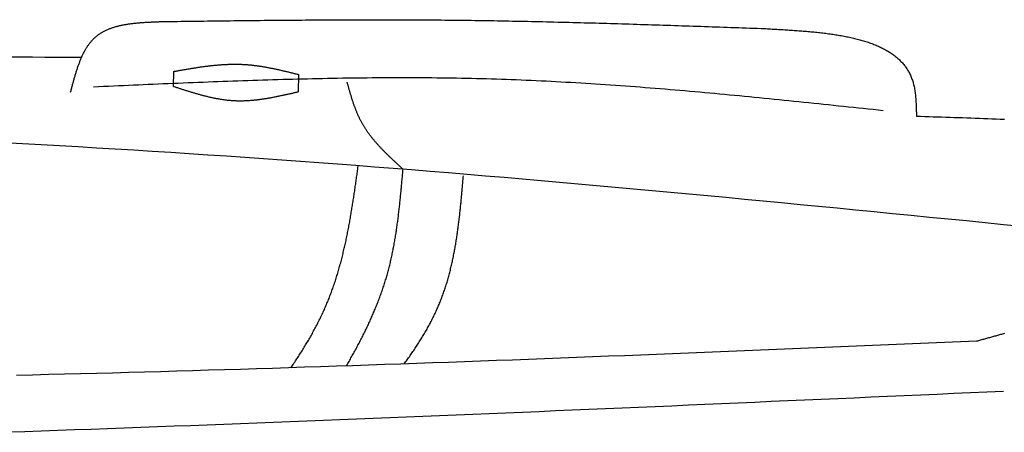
# Model space of a CAD drawing. Extents: x 715 to 7297, y 267 to 3409.
# Tile 52 of 67: x 4372 to 5228, y 2376 to 2734. Entities that reach past the tile are written whole.
import ezdxf

# ---------------------------------------------------------------- set-up
doc = ezdxf.new("R2010")
doc.units = 0
doc.layers.add('CAR', color=10, linetype='CONTINUOUS')

msp = doc.modelspace()

# ---------------------------------------------------------------- linework, layer by layer
at = {"layer": 'CAR'}
for points in [[(4505.331, 2676.36), (4505.575, 2689.294)], [(4614.104, 2686.661), (4613.821, 2671.684)]]:
    msp.add_lwpolyline(points, dxfattribs=at)
for points in [[(4415.89, 2671.17, 0), (4416.08, 2671.93, 0), (4416.28, 2672.69, 0), (4416.48, 2673.45, 0), (4416.68, 2674.2, 0), (4416.88, 2674.96, 0), (4417.08, 2675.72, 0), (4417.28, 2676.47, 0), (4417.48, 2677.23, 0), (4417.69, 2677.98, 0), (4417.89, 2678.73, 0), (4418.09, 2679.48, 0), (4418.3, 2680.23, 0), (4418.51, 2680.98, 0), (4418.71, 2681.73, 0), (4418.92, 2682.47, 0), (4419.13, 2683.21, 0), (4419.35, 2683.95, 0), (4419.56, 2684.69, 0), (4419.78, 2685.43, 0), (4419.99, 2686.16, 0), (4420.21, 2686.9, 0), (4420.43, 2687.63, 0), (4420.66, 2688.35, 0), (4420.88, 2689.08, 0), (4421.11, 2689.8, 0), (4421.34, 2690.52, 0), (4421.58, 2691.23, 0), (4421.81, 2691.94, 0), (4422.05, 2692.65, 0), (4422.3, 2693.35, 0), (4422.54, 2694.05, 0), (4422.79, 2694.75, 0), (4423.04, 2695.44, 0), (4423.3, 2696.13, 0), (4423.55, 2696.82, 0), (4423.82, 2697.5, 0), (4424.08, 2698.18, 0), (4424.35, 2698.85, 0), (4424.62, 2699.51, 0), (4424.9, 2700.18, 0), (4425.18, 2700.83, 0), (4425.46, 2701.49, 0), (4425.75, 2702.13, 0), (4426.05, 2702.78, 0), (4426.34, 2703.41, 0), (4426.65, 2704.04, 0), (4426.95, 2704.67, 0), (4427.26, 2705.29, 0), (4427.58, 2705.9, 0), (4427.9, 2706.51, 0), (4428.23, 2707.11, 0), (4428.56, 2707.71, 0), (4428.89, 2708.3, 0), (4429.23, 2708.88, 0), (4429.58, 2709.46, 0), (4429.93, 2710.03, 0), (4430.29, 2710.59, 0), (4430.66, 2711.14, 0), (4431.02, 2711.69, 0), (4431.4, 2712.23, 0), (4431.78, 2712.77, 0), (4432.17, 2713.3, 0), (4432.56, 2713.81, 0), (4432.96, 2714.33, 0), (4433.37, 2714.83, 0), (4433.78, 2715.32, 0), (4434.2, 2715.81, 0), (4434.63, 2716.29, 0), (4435.06, 2716.76, 0), (4435.5, 2717.22, 0), (4435.94, 2717.68, 0), (4436.4, 2718.12, 0), (4436.86, 2718.56, 0), (4437.33, 2718.99, 0), (4437.8, 2719.41, 0), (4438.29, 2719.82, 0), (4438.78, 2720.22, 0), (4439.27, 2720.61, 0), (4439.78, 2720.99, 0), (4440.29, 2721.36, 0), (4440.81, 2721.73, 0), (4441.34, 2722.09, 0), (4441.87, 2722.44, 0), (4442.41, 2722.78, 0), (4442.95, 2723.11, 0), (4443.51, 2723.43, 0), (4444.07, 2723.75, 0), (4444.63, 2724.06, 0), (4445.2, 2724.36, 0), (4445.78, 2724.65, 0), (4446.37, 2724.93, 0), (4446.96, 2725.21, 0), (4447.55, 2725.48, 0), (4448.16, 2725.74, 0), (4448.76, 2726, 0), (4449.38, 2726.25, 0), (4450, 2726.49, 0), (4450.62, 2726.73, 0), (4451.25, 2726.96, 0), (4451.89, 2727.18, 0), (4452.53, 2727.39, 0), (4453.17, 2727.6, 0), (4453.83, 2727.81, 0), (4454.48, 2728, 0), (4455.14, 2728.2, 0), (4455.81, 2728.38, 0), (4456.48, 2728.56, 0), (4457.16, 2728.73, 0), (4457.83, 2728.9, 0), (4458.52, 2729.07, 0), (4459.21, 2729.22, 0), (4459.9, 2729.38, 0), (4460.6, 2729.52, 0), (4461.3, 2729.67, 0), (4462, 2729.8, 0), (4462.71, 2729.93, 0), (4463.43, 2730.06, 0), (4464.14, 2730.19, 0), (4464.86, 2730.3, 0), (4465.59, 2730.42, 0), (4466.31, 2730.53, 0), (4467.04, 2730.63, 0), (4467.78, 2730.74, 0), (4468.52, 2730.83, 0), (4469.26, 2730.93, 0), (4470, 2731.02, 0), (4470.75, 2731.11, 0), (4471.49, 2731.19, 0), (4472.25, 2731.27, 0), (4473, 2731.35, 0), (4473.76, 2731.42, 0), (4474.52, 2731.49, 0), (4475.28, 2731.56, 0), (4476.04, 2731.62, 0), (4476.81, 2731.68, 0), (4477.58, 2731.74, 0), (4478.35, 2731.8, 0), (4479.12, 2731.85, 0), (4479.9, 2731.91, 0), (4480.67, 2731.96, 0), (4481.45, 2732, 0), (4482.23, 2732.05, 0), (4483.01, 2732.09, 0), (4483.8, 2732.14, 0), (4484.58, 2732.18, 0), (4485.37, 2732.22, 0), (4486.15, 2732.25, 0), (4486.94, 2732.29, 0), (4487.73, 2732.33, 0), (4488.52, 2732.36, 0), (4489.31, 2732.39, 0), (4490.1, 2732.43, 0), (4490.89, 2732.46, 0), (4491.68, 2732.49, 0), (4492.47, 2732.52, 0), (4493.27, 2732.55, 0), (4494.06, 2732.58, 0), (4494.85, 2732.61, 0), (4495.65, 2732.64, 0)], [(4495.65, 2732.64, 0), (4498.92, 2732.68, 0), (4502.19, 2732.72, 0), (4505.47, 2732.76, 0), (4508.74, 2732.8, 0), (4512.02, 2732.85, 0), (4515.29, 2732.89, 0), (4518.56, 2732.93, 0), (4521.84, 2732.97, 0), (4525.11, 2733.01, 0), (4528.39, 2733.05, 0), (4531.66, 2733.09, 0), (4534.94, 2733.13, 0), (4538.21, 2733.17, 0), (4541.48, 2733.21, 0), (4544.76, 2733.25, 0), (4548.03, 2733.29, 0), (4551.31, 2733.33, 0), (4554.58, 2733.37, 0), (4557.85, 2733.41, 0), (4561.13, 2733.44, 0), (4564.4, 2733.48, 0), (4567.68, 2733.52, 0), (4570.95, 2733.55, 0), (4574.23, 2733.59, 0), (4577.5, 2733.62, 0), (4580.77, 2733.65, 0), (4584.05, 2733.69, 0), (4587.32, 2733.72, 0), (4590.6, 2733.75, 0), (4593.87, 2733.78, 0), (4597.14, 2733.81, 0), (4600.42, 2733.84, 0), (4603.69, 2733.87, 0), (4606.97, 2733.9, 0), (4610.24, 2733.92, 0), (4613.51, 2733.95, 0), (4616.79, 2733.97, 0), (4620.06, 2734, 0), (4623.34, 2734.02, 0), (4626.61, 2734.04, 0), (4629.88, 2734.06, 0), (4633.16, 2734.08, 0), (4636.43, 2734.1, 0), (4639.71, 2734.12, 0), (4642.98, 2734.13, 0), (4646.25, 2734.15, 0), (4649.53, 2734.16, 0), (4652.8, 2734.18, 0), (4656.08, 2734.19, 0), (4659.35, 2734.2, 0), (4662.62, 2734.21, 0), (4665.9, 2734.21, 0), (4669.17, 2734.22, 0), (4672.45, 2734.22, 0), (4675.72, 2734.23, 0), (4678.99, 2734.23, 0), (4682.27, 2734.23, 0), (4685.54, 2734.23, 0), (4688.81, 2734.23, 0), (4692.09, 2734.22, 0), (4695.36, 2734.22, 0), (4698.63, 2734.21, 0), (4701.91, 2734.2, 0), (4705.18, 2734.19, 0), (4708.46, 2734.18, 0), (4711.73, 2734.17, 0), (4715, 2734.15, 0), (4718.28, 2734.13, 0), (4721.55, 2734.11, 0), (4724.82, 2734.09, 0), (4728.1, 2734.07, 0), (4731.37, 2734.05, 0), (4734.64, 2734.02, 0), (4737.92, 2733.99, 0), (4741.19, 2733.96, 0), (4744.46, 2733.93, 0), (4747.74, 2733.9, 0), (4751.01, 2733.86, 0), (4754.28, 2733.82, 0), (4757.56, 2733.78, 0), (4760.83, 2733.74, 0), (4764.1, 2733.7, 0), (4767.38, 2733.65, 0), (4770.65, 2733.6, 0), (4773.92, 2733.56, 0), (4777.2, 2733.5, 0), (4780.47, 2733.45, 0), (4783.74, 2733.4, 0), (4787.02, 2733.34, 0), (4790.29, 2733.28, 0), (4793.56, 2733.23, 0), (4796.84, 2733.16, 0), (4800.11, 2733.1, 0), (4803.38, 2733.04, 0), (4806.66, 2732.97, 0), (4809.93, 2732.91, 0), (4813.2, 2732.84, 0), (4816.47, 2732.77, 0), (4819.75, 2732.7, 0), (4823.02, 2732.62, 0), (4826.29, 2732.55, 0), (4829.57, 2732.48, 0), (4832.84, 2732.4, 0), (4836.11, 2732.32, 0), (4839.39, 2732.24, 0), (4842.66, 2732.16, 0), (4845.93, 2732.08, 0), (4849.2, 2731.99, 0), (4852.48, 2731.91, 0), (4855.75, 2731.82, 0), (4859.02, 2731.74, 0), (4862.3, 2731.65, 0), (4865.57, 2731.56, 0), (4868.84, 2731.47, 0), (4872.11, 2731.38, 0), (4875.39, 2731.29, 0), (4878.66, 2731.19, 0), (4881.93, 2731.1, 0), (4885.2, 2731.01, 0), (4888.48, 2730.91, 0), (4891.75, 2730.81, 0), (4895.02, 2730.71, 0), (4898.3, 2730.62, 0), (4901.57, 2730.52, 0), (4904.84, 2730.42, 0), (4908.11, 2730.31, 0), (4911.39, 2730.21, 0), (4914.66, 2730.11, 0), (4917.93, 2730.01, 0), (4921.2, 2729.9, 0), (4924.48, 2729.8, 0), (4927.75, 2729.69, 0), (4931.02, 2729.58, 0), (4934.29, 2729.48, 0), (4937.57, 2729.37, 0), (4940.84, 2729.26, 0), (4944.11, 2729.15, 0), (4947.38, 2729.04, 0), (4950.66, 2728.93, 0), (4953.93, 2728.82, 0), (4957.2, 2728.71, 0), (4960.48, 2728.6, 0), (4963.75, 2728.49, 0), (4967.02, 2728.38, 0), (4970.29, 2728.27, 0), (4973.57, 2728.16, 0), (4976.84, 2728.04, 0), (4980.11, 2727.93, 0), (4983.38, 2727.82, 0), (4986.66, 2727.7, 0), (4989.93, 2727.59, 0), (4993.2, 2727.48, 0), (4996.47, 2727.36, 0), (4999.75, 2727.25, 0), (5003.02, 2727.13, 0), (5006.29, 2727.02, 0), (5009.56, 2726.9, 0), (5012.84, 2726.79, 0), (5016.11, 2726.67, 0)], [(5016.11, 2726.67, 0), (5017.48, 2726.6, 0), (5018.86, 2726.53, 0), (5020.24, 2726.46, 0), (5021.61, 2726.38, 0), (5022.99, 2726.31, 0), (5024.36, 2726.24, 0), (5025.74, 2726.16, 0), (5027.11, 2726.09, 0), (5028.48, 2726.01, 0), (5029.85, 2725.94, 0), (5031.22, 2725.86, 0), (5032.59, 2725.78, 0), (5033.95, 2725.7, 0), (5035.32, 2725.62, 0), (5036.68, 2725.54, 0), (5038.04, 2725.45, 0), (5039.4, 2725.37, 0), (5040.76, 2725.28, 0), (5042.11, 2725.19, 0), (5043.46, 2725.1, 0), (5044.81, 2725, 0), (5046.16, 2724.91, 0), (5047.5, 2724.81, 0), (5048.84, 2724.71, 0), (5050.18, 2724.61, 0), (5051.52, 2724.51, 0), (5052.85, 2724.4, 0), (5054.17, 2724.29, 0), (5055.5, 2724.18, 0), (5056.82, 2724.06, 0), (5058.13, 2723.94, 0), (5059.45, 2723.82, 0), (5060.76, 2723.7, 0), (5062.06, 2723.57, 0), (5063.36, 2723.44, 0), (5064.65, 2723.3, 0), (5065.94, 2723.16, 0), (5067.23, 2723.02, 0), (5068.51, 2722.88, 0), (5069.79, 2722.73, 0), (5071.06, 2722.57, 0), (5072.32, 2722.41, 0), (5073.58, 2722.25, 0), (5074.84, 2722.09, 0), (5076.09, 2721.91, 0), (5077.33, 2721.74, 0), (5078.57, 2721.56, 0), (5079.8, 2721.38, 0), (5081.02, 2721.19, 0), (5082.24, 2720.99, 0), (5083.45, 2720.79, 0), (5084.66, 2720.59, 0), (5085.86, 2720.38, 0), (5087.05, 2720.17, 0), (5088.24, 2719.95, 0), (5089.41, 2719.72, 0), (5090.59, 2719.49, 0), (5091.75, 2719.25, 0), (5092.91, 2719.01, 0), (5094.05, 2718.76, 0), (5095.19, 2718.51, 0), (5096.33, 2718.25, 0), (5097.45, 2717.98, 0), (5098.57, 2717.71, 0), (5099.68, 2717.43, 0), (5100.78, 2717.14, 0), (5101.87, 2716.85, 0), (5102.95, 2716.55, 0), (5104.03, 2716.25, 0), (5105.09, 2715.94, 0), (5106.15, 2715.62, 0), (5107.2, 2715.29, 0), (5108.24, 2714.96, 0), (5109.26, 2714.62, 0), (5110.28, 2714.27, 0), (5111.29, 2713.91, 0), (5112.29, 2713.55, 0), (5113.28, 2713.18, 0), (5114.26, 2712.8, 0), (5115.23, 2712.41, 0), (5116.19, 2712.02, 0), (5117.14, 2711.62, 0), (5118.08, 2711.2, 0), (5119.01, 2710.79, 0), (5119.92, 2710.36, 0), (5120.83, 2709.92, 0), (5121.72, 2709.48, 0), (5122.61, 2709.03, 0), (5123.48, 2708.56, 0), (5124.34, 2708.09, 0), (5125.19, 2707.61, 0), (5126.03, 2707.13, 0), (5126.85, 2706.63, 0), (5127.67, 2706.12, 0), (5128.47, 2705.61, 0), (5129.26, 2705.08, 0), (5130.04, 2704.54, 0), (5130.8, 2704, 0), (5131.55, 2703.45, 0), (5132.29, 2702.88, 0), (5133.02, 2702.31, 0), (5133.73, 2701.72, 0), (5134.43, 2701.13, 0), (5135.12, 2700.52, 0), (5135.79, 2699.91, 0), (5136.45, 2699.28, 0), (5137.1, 2698.65, 0), (5137.73, 2698, 0), (5138.35, 2697.34, 0), (5138.96, 2696.67, 0), (5139.55, 2695.99, 0), (5140.13, 2695.3, 0), (5140.69, 2694.6, 0), (5141.24, 2693.89, 0), (5141.77, 2693.17, 0), (5142.29, 2692.43, 0), (5142.79, 2691.68, 0), (5143.28, 2690.92, 0), (5143.75, 2690.15, 0), (5144.21, 2689.37, 0), (5144.65, 2688.58, 0), (5145.08, 2687.77, 0), (5145.49, 2686.95, 0), (5145.88, 2686.12, 0), (5146.26, 2685.28, 0), (5146.62, 2684.42, 0), (5146.97, 2683.56, 0), (5147.3, 2682.68, 0), (5147.62, 2681.78, 0), (5147.91, 2680.88, 0), (5148.19, 2679.96, 0), (5148.46, 2679.03, 0), (5148.71, 2678.08, 0), (5148.94, 2677.12, 0), (5149.15, 2676.15, 0), (5149.35, 2675.17, 0), (5149.53, 2674.18, 0), (5149.7, 2673.17, 0), (5149.86, 2672.16, 0), (5150, 2671.13, 0), (5150.14, 2670.1, 0), (5150.26, 2669.06, 0), (5150.37, 2668.01, 0), (5150.47, 2666.95, 0), (5150.56, 2665.88, 0), (5150.64, 2664.81, 0), (5150.71, 2663.73, 0), (5150.77, 2662.64, 0), (5150.83, 2661.55, 0), (5150.88, 2660.46, 0), (5150.93, 2659.35, 0), (5150.97, 2658.25, 0), (5151.01, 2657.14, 0), (5151.04, 2656.03, 0), (5151.07, 2654.92, 0), (5151.09, 2653.8, 0), (5151.12, 2652.69, 0), (5151.14, 2651.57, 0), (5151.17, 2650.45, 0)], [(4361.5, 2702, 0), (4372.17, 2701.93, 0), (4382.83, 2701.87, 0), (4393.5, 2701.8, 0), (4404.17, 2701.73, 0), (4414.84, 2701.66, 0), (4425.51, 2701.59, 0)], [(4505.58, 2689.29, 0), (4506.26, 2689.42, 0), (4506.95, 2689.54, 0), (4507.64, 2689.66, 0), (4508.33, 2689.78, 0), (4509.02, 2689.9, 0), (4509.71, 2690.03, 0), (4510.39, 2690.15, 0), (4511.08, 2690.27, 0), (4511.77, 2690.39, 0), (4512.46, 2690.51, 0), (4513.15, 2690.63, 0), (4513.84, 2690.75, 0), (4514.52, 2690.87, 0), (4515.21, 2690.99, 0), (4515.9, 2691.11, 0), (4516.59, 2691.22, 0), (4517.28, 2691.34, 0), (4517.97, 2691.46, 0), (4518.65, 2691.57, 0), (4519.34, 2691.69, 0), (4520.03, 2691.8, 0), (4520.72, 2691.91, 0), (4521.41, 2692.02, 0), (4522.09, 2692.13, 0), (4522.78, 2692.24, 0), (4523.47, 2692.35, 0), (4524.16, 2692.46, 0), (4524.84, 2692.57, 0), (4525.53, 2692.67, 0), (4526.22, 2692.78, 0), (4526.91, 2692.88, 0), (4527.6, 2692.98, 0), (4528.28, 2693.09, 0), (4528.97, 2693.18, 0), (4529.66, 2693.28, 0), (4530.34, 2693.38, 0), (4531.03, 2693.47, 0), (4531.72, 2693.57, 0), (4532.41, 2693.66, 0), (4533.09, 2693.75, 0), (4533.78, 2693.84, 0), (4534.47, 2693.93, 0), (4535.15, 2694.01, 0), (4535.84, 2694.1, 0), (4536.53, 2694.18, 0), (4537.21, 2694.26, 0), (4537.9, 2694.34, 0), (4538.59, 2694.41, 0), (4539.27, 2694.49, 0), (4539.96, 2694.56, 0), (4540.65, 2694.63, 0), (4541.33, 2694.7, 0), (4542.02, 2694.76, 0), (4542.7, 2694.83, 0), (4543.39, 2694.89, 0), (4544.08, 2694.95, 0), (4544.76, 2695.01, 0), (4545.45, 2695.06, 0), (4546.13, 2695.11, 0), (4546.82, 2695.16, 0), (4547.5, 2695.21, 0), (4548.19, 2695.26, 0), (4548.87, 2695.3, 0), (4549.56, 2695.34, 0), (4550.24, 2695.38, 0), (4550.93, 2695.41, 0), (4551.61, 2695.45, 0), (4552.3, 2695.47, 0), (4552.98, 2695.5, 0), (4553.67, 2695.53, 0), (4554.35, 2695.55, 0), (4555.03, 2695.56, 0), (4555.72, 2695.58, 0), (4556.4, 2695.59, 0), (4557.09, 2695.6, 0), (4557.77, 2695.61, 0), (4558.45, 2695.61, 0), (4559.14, 2695.61, 0), (4559.82, 2695.61, 0), (4560.5, 2695.6, 0), (4561.19, 2695.59, 0), (4561.87, 2695.58, 0), (4562.55, 2695.56, 0), (4563.23, 2695.54, 0), (4563.92, 2695.52, 0), (4564.6, 2695.49, 0), (4565.28, 2695.46, 0), (4565.96, 2695.43, 0), (4566.64, 2695.39, 0), (4567.32, 2695.35, 0), (4568.01, 2695.31, 0), (4568.69, 2695.26, 0), (4569.37, 2695.21, 0), (4570.05, 2695.15, 0), (4570.73, 2695.09, 0), (4571.41, 2695.03, 0), (4572.09, 2694.97, 0), (4572.77, 2694.9, 0), (4573.45, 2694.83, 0), (4574.13, 2694.75, 0), (4574.81, 2694.67, 0), (4575.49, 2694.59, 0), (4576.17, 2694.51, 0), (4576.85, 2694.42, 0), (4577.53, 2694.33, 0), (4578.21, 2694.24, 0), (4578.89, 2694.14, 0), (4579.57, 2694.05, 0), (4580.25, 2693.95, 0), (4580.93, 2693.84, 0), (4581.61, 2693.74, 0), (4582.28, 2693.63, 0), (4582.96, 2693.52, 0), (4583.64, 2693.4, 0), (4584.32, 2693.29, 0), (4585, 2693.17, 0), (4585.68, 2693.05, 0), (4586.35, 2692.93, 0), (4587.03, 2692.8, 0), (4587.71, 2692.68, 0), (4588.39, 2692.55, 0), (4589.07, 2692.42, 0), (4589.74, 2692.28, 0), (4590.42, 2692.15, 0), (4591.1, 2692.01, 0), (4591.78, 2691.88, 0), (4592.45, 2691.74, 0), (4593.13, 2691.59, 0), (4593.81, 2691.45, 0), (4594.48, 2691.31, 0), (4595.16, 2691.16, 0), (4595.84, 2691.01, 0), (4596.52, 2690.86, 0), (4597.19, 2690.71, 0), (4597.87, 2690.56, 0), (4598.55, 2690.41, 0), (4599.22, 2690.25, 0), (4599.9, 2690.1, 0), (4600.58, 2689.94, 0), (4601.25, 2689.78, 0), (4601.93, 2689.63, 0), (4602.61, 2689.47, 0), (4603.28, 2689.31, 0), (4603.96, 2689.14, 0), (4604.64, 2688.98, 0), (4605.31, 2688.82, 0), (4605.99, 2688.66, 0), (4606.67, 2688.49, 0), (4607.34, 2688.33, 0), (4608.02, 2688.16, 0), (4608.69, 2688, 0), (4609.37, 2687.83, 0), (4610.05, 2687.66, 0), (4610.72, 2687.5, 0), (4611.4, 2687.33, 0), (4612.08, 2687.16, 0), (4612.75, 2687, 0), (4613.43, 2686.83, 0), (4614.1, 2686.66, 0)], [(5122.21, 2655.19, 0), (5117.91, 2655.65, 0), (5113.6, 2656.11, 0), (5109.29, 2656.56, 0), (5104.99, 2657.02, 0), (5100.68, 2657.47, 0), (5096.37, 2657.93, 0), (5092.07, 2658.38, 0), (5087.76, 2658.84, 0), (5083.45, 2659.29, 0), (5079.15, 2659.74, 0), (5074.84, 2660.19, 0), (5070.53, 2660.64, 0), (5066.23, 2661.09, 0), (5061.92, 2661.54, 0), (5057.61, 2661.98, 0), (5053.31, 2662.43, 0), (5049, 2662.87, 0), (5044.69, 2663.31, 0), (5040.39, 2663.75, 0), (5036.08, 2664.18, 0), (5031.77, 2664.62, 0), (5027.46, 2665.05, 0), (5023.16, 2665.48, 0), (5018.85, 2665.91, 0), (5014.54, 2666.33, 0), (5010.24, 2666.76, 0), (5005.93, 2667.18, 0), (5001.62, 2667.59, 0), (4997.31, 2668.01, 0), (4993, 2668.42, 0), (4988.7, 2668.83, 0), (4984.39, 2669.23, 0), (4980.08, 2669.63, 0), (4975.77, 2670.03, 0), (4971.46, 2670.42, 0), (4967.15, 2670.81, 0), (4962.85, 2671.2, 0), (4958.54, 2671.58, 0), (4954.23, 2671.96, 0), (4949.92, 2672.34, 0), (4945.61, 2672.71, 0), (4941.3, 2673.07, 0), (4936.99, 2673.43, 0), (4932.68, 2673.79, 0), (4928.37, 2674.14, 0), (4924.06, 2674.49, 0), (4919.75, 2674.83, 0), (4915.44, 2675.17, 0), (4911.13, 2675.51, 0), (4906.82, 2675.83, 0), (4902.51, 2676.16, 0), (4898.2, 2676.47, 0), (4893.89, 2676.79, 0), (4889.58, 2677.09, 0), (4885.27, 2677.39, 0), (4880.96, 2677.69, 0), (4876.64, 2677.98, 0), (4872.33, 2678.26, 0), (4868.02, 2678.54, 0), (4863.71, 2678.81, 0), (4859.4, 2679.07, 0), (4855.08, 2679.33, 0), (4850.77, 2679.58, 0), (4846.46, 2679.82, 0), (4842.14, 2680.06, 0), (4837.83, 2680.29, 0), (4833.52, 2680.52, 0), (4829.2, 2680.73, 0), (4824.89, 2680.95, 0), (4820.58, 2681.15, 0), (4816.26, 2681.34, 0), (4811.95, 2681.53, 0), (4807.63, 2681.71, 0), (4803.32, 2681.88, 0), (4799, 2682.05, 0), (4794.68, 2682.21, 0), (4790.37, 2682.36, 0), (4786.05, 2682.5, 0), (4781.74, 2682.63, 0), (4777.42, 2682.75, 0), (4773.1, 2682.87, 0), (4768.79, 2682.98, 0), (4764.47, 2683.08, 0), (4760.15, 2683.18, 0), (4755.83, 2683.26, 0), (4751.51, 2683.34, 0), (4747.2, 2683.41, 0), (4742.88, 2683.47, 0), (4738.56, 2683.53, 0), (4734.24, 2683.58, 0), (4729.92, 2683.62, 0), (4725.6, 2683.66, 0), (4721.28, 2683.69, 0), (4716.96, 2683.71, 0), (4712.64, 2683.73, 0), (4708.32, 2683.74, 0), (4704, 2683.74, 0), (4699.68, 2683.74, 0), (4695.36, 2683.73, 0), (4691.04, 2683.71, 0), (4686.72, 2683.69, 0), (4682.39, 2683.66, 0), (4678.07, 2683.63, 0), (4673.75, 2683.59, 0), (4669.43, 2683.55, 0), (4665.11, 2683.5, 0), (4660.78, 2683.44, 0), (4656.46, 2683.38, 0), (4652.14, 2683.32, 0), (4647.82, 2683.25, 0), (4643.49, 2683.17, 0), (4639.17, 2683.09, 0), (4634.85, 2683.01, 0), (4630.52, 2682.92, 0), (4626.2, 2682.83, 0), (4621.88, 2682.73, 0), (4617.55, 2682.62, 0), (4613.23, 2682.52, 0), (4608.91, 2682.41, 0), (4604.58, 2682.29, 0), (4600.26, 2682.17, 0), (4595.93, 2682.05, 0), (4591.61, 2681.92, 0), (4587.28, 2681.79, 0), (4582.96, 2681.66, 0), (4578.63, 2681.52, 0), (4574.31, 2681.38, 0), (4569.98, 2681.24, 0), (4565.66, 2681.09, 0), (4561.33, 2680.94, 0), (4557.01, 2680.79, 0), (4552.68, 2680.63, 0), (4548.36, 2680.47, 0), (4544.03, 2680.31, 0), (4539.71, 2680.15, 0), (4535.38, 2679.98, 0), (4531.06, 2679.82, 0), (4526.73, 2679.64, 0), (4522.4, 2679.47, 0), (4518.08, 2679.3, 0), (4513.75, 2679.12, 0), (4509.43, 2678.94, 0), (4505.1, 2678.76, 0), (4500.77, 2678.58, 0), (4496.45, 2678.4, 0), (4492.12, 2678.21, 0), (4487.79, 2678.03, 0), (4483.47, 2677.84, 0), (4479.14, 2677.65, 0), (4474.81, 2677.46, 0), (4470.49, 2677.27, 0), (4466.16, 2677.08, 0), (4461.84, 2676.89, 0), (4457.51, 2676.7, 0), (4453.18, 2676.51, 0), (4448.86, 2676.31, 0), (4444.53, 2676.12, 0), (4440.2, 2675.92, 0), (4435.88, 2675.73, 0)], [(4704.9, 2604.34, 0), (4704.46, 2604.74, 0), (4704.03, 2605.13, 0), (4703.59, 2605.53, 0), (4703.15, 2605.93, 0), (4702.72, 2606.33, 0), (4702.28, 2606.73, 0), (4701.84, 2607.13, 0), (4701.41, 2607.53, 0), (4700.97, 2607.93, 0), (4700.54, 2608.33, 0), (4700.11, 2608.74, 0), (4699.67, 2609.14, 0), (4699.24, 2609.54, 0), (4698.8, 2609.94, 0), (4698.37, 2610.34, 0), (4697.94, 2610.74, 0), (4697.51, 2611.15, 0), (4697.08, 2611.55, 0), (4696.65, 2611.95, 0), (4696.22, 2612.36, 0), (4695.79, 2612.76, 0), (4695.36, 2613.16, 0), (4694.93, 2613.57, 0), (4694.51, 2613.98, 0), (4694.08, 2614.38, 0), (4693.66, 2614.79, 0), (4693.23, 2615.2, 0), (4692.81, 2615.6, 0), (4692.39, 2616.01, 0), (4691.97, 2616.42, 0), (4691.55, 2616.83, 0), (4691.13, 2617.24, 0), (4690.72, 2617.65, 0), (4690.3, 2618.06, 0), (4689.89, 2618.48, 0), (4689.47, 2618.89, 0), (4689.06, 2619.3, 0), (4688.65, 2619.72, 0), (4688.24, 2620.13, 0), (4687.83, 2620.55, 0), (4687.43, 2620.97, 0), (4687.02, 2621.39, 0), (4686.62, 2621.81, 0), (4686.22, 2622.23, 0), (4685.82, 2622.65, 0), (4685.42, 2623.07, 0), (4685.02, 2623.49, 0), (4684.63, 2623.92, 0), (4684.24, 2624.34, 0), (4683.84, 2624.77, 0), (4683.46, 2625.2, 0), (4683.07, 2625.63, 0), (4682.68, 2626.05, 0), (4682.3, 2626.49, 0), (4681.92, 2626.92, 0), (4681.54, 2627.35, 0), (4681.16, 2627.79, 0), (4680.79, 2628.22, 0), (4680.41, 2628.66, 0), (4680.04, 2629.1, 0), (4679.67, 2629.54, 0), (4679.31, 2629.98, 0), (4678.94, 2630.42, 0), (4678.58, 2630.86, 0), (4678.22, 2631.31, 0), (4677.86, 2631.75, 0), (4677.51, 2632.2, 0), (4677.16, 2632.65, 0), (4676.81, 2633.1, 0), (4676.46, 2633.55, 0), (4676.12, 2634.01, 0), (4675.77, 2634.46, 0), (4675.43, 2634.92, 0), (4675.1, 2635.38, 0), (4674.76, 2635.84, 0), (4674.43, 2636.3, 0), (4674.1, 2636.76, 0), (4673.78, 2637.23, 0), (4673.46, 2637.7, 0), (4673.14, 2638.16, 0), (4672.82, 2638.64, 0), (4672.51, 2639.11, 0), (4672.2, 2639.58, 0), (4671.89, 2640.06, 0), (4671.59, 2640.53, 0), (4671.28, 2641.01, 0), (4670.99, 2641.49, 0), (4670.69, 2641.98, 0), (4670.4, 2642.46, 0), (4670.11, 2642.95, 0), (4669.83, 2643.44, 0), (4669.54, 2643.93, 0), (4669.27, 2644.42, 0), (4668.99, 2644.92, 0), (4668.72, 2645.42, 0), (4668.45, 2645.91, 0), (4668.19, 2646.42, 0), (4667.93, 2646.92, 0), (4667.67, 2647.42, 0), (4667.42, 2647.93, 0), (4667.17, 2648.44, 0), (4666.92, 2648.95, 0), (4666.67, 2649.46, 0), (4666.43, 2649.98, 0), (4666.19, 2650.49, 0), (4665.96, 2651.01, 0), (4665.73, 2651.53, 0), (4665.5, 2652.05, 0), (4665.27, 2652.58, 0), (4665.04, 2653.1, 0), (4664.82, 2653.63, 0), (4664.6, 2654.16, 0), (4664.39, 2654.69, 0), (4664.17, 2655.22, 0), (4663.96, 2655.75, 0), (4663.75, 2656.28, 0), (4663.55, 2656.82, 0), (4663.34, 2657.36, 0), (4663.14, 2657.89, 0), (4662.94, 2658.43, 0), (4662.74, 2658.97, 0), (4662.55, 2659.51, 0), (4662.36, 2660.06, 0), (4662.16, 2660.6, 0), (4661.97, 2661.15, 0), (4661.79, 2661.69, 0), (4661.6, 2662.24, 0), (4661.42, 2662.79, 0), (4661.24, 2663.34, 0), (4661.05, 2663.89, 0), (4660.88, 2664.44, 0), (4660.7, 2664.99, 0), (4660.52, 2665.55, 0), (4660.35, 2666.1, 0), (4660.17, 2666.66, 0), (4660, 2667.21, 0), (4659.83, 2667.77, 0), (4659.66, 2668.32, 0), (4659.49, 2668.88, 0), (4659.33, 2669.44, 0), (4659.16, 2670, 0), (4658.99, 2670.56, 0), (4658.83, 2671.12, 0), (4658.67, 2671.68, 0), (4658.5, 2672.24, 0), (4658.34, 2672.8, 0), (4658.18, 2673.36, 0), (4658.02, 2673.93, 0), (4657.86, 2674.49, 0), (4657.7, 2675.05, 0), (4657.54, 2675.62, 0), (4657.39, 2676.18, 0), (4657.23, 2676.74, 0), (4657.07, 2677.31, 0), (4656.91, 2677.87, 0), (4656.76, 2678.44, 0), (4656.6, 2679, 0), (4656.44, 2679.57, 0), (4656.29, 2680.13, 0)], [(4505.33, 2676.36, 0), (4506, 2676.14, 0), (4506.68, 2675.92, 0), (4507.35, 2675.7, 0), (4508.02, 2675.48, 0), (4508.7, 2675.26, 0), (4509.37, 2675.04, 0), (4510.05, 2674.82, 0), (4510.72, 2674.6, 0), (4511.39, 2674.38, 0), (4512.07, 2674.16, 0), (4512.74, 2673.95, 0), (4513.41, 2673.73, 0), (4514.09, 2673.52, 0), (4514.76, 2673.3, 0), (4515.43, 2673.09, 0), (4516.11, 2672.87, 0), (4516.78, 2672.66, 0), (4517.46, 2672.45, 0), (4518.13, 2672.24, 0), (4518.8, 2672.03, 0), (4519.48, 2671.82, 0), (4520.15, 2671.62, 0), (4520.83, 2671.41, 0), (4521.5, 2671.21, 0), (4522.18, 2671.01, 0), (4522.85, 2670.81, 0), (4523.52, 2670.61, 0), (4524.2, 2670.41, 0), (4524.87, 2670.21, 0), (4525.55, 2670.02, 0), (4526.22, 2669.83, 0), (4526.9, 2669.64, 0), (4527.57, 2669.45, 0), (4528.25, 2669.26, 0), (4528.92, 2669.08, 0), (4529.6, 2668.9, 0), (4530.27, 2668.72, 0), (4530.95, 2668.54, 0), (4531.63, 2668.36, 0), (4532.3, 2668.19, 0), (4532.98, 2668.02, 0), (4533.65, 2667.85, 0), (4534.33, 2667.69, 0), (4535.01, 2667.53, 0), (4535.68, 2667.37, 0), (4536.36, 2667.21, 0), (4537.03, 2667.05, 0), (4537.71, 2666.9, 0), (4538.39, 2666.75, 0), (4539.06, 2666.61, 0), (4539.74, 2666.47, 0), (4540.42, 2666.33, 0), (4541.1, 2666.19, 0), (4541.77, 2666.06, 0), (4542.45, 2665.93, 0), (4543.13, 2665.8, 0), (4543.81, 2665.68, 0), (4544.49, 2665.56, 0), (4545.16, 2665.44, 0), (4545.84, 2665.33, 0), (4546.52, 2665.22, 0), (4547.2, 2665.12, 0), (4547.88, 2665.02, 0), (4548.56, 2664.92, 0), (4549.24, 2664.82, 0), (4549.92, 2664.74, 0), (4550.6, 2664.65, 0), (4551.28, 2664.57, 0), (4551.96, 2664.49, 0), (4552.64, 2664.42, 0), (4553.32, 2664.35, 0), (4554, 2664.29, 0), (4554.68, 2664.23, 0), (4555.36, 2664.17, 0), (4556.04, 2664.12, 0), (4556.72, 2664.07, 0), (4557.41, 2664.03, 0), (4558.09, 2664, 0), (4558.77, 2663.96, 0), (4559.45, 2663.94, 0), (4560.13, 2663.91, 0), (4560.82, 2663.9, 0), (4561.5, 2663.88, 0), (4562.18, 2663.87, 0), (4562.87, 2663.87, 0), (4563.55, 2663.87, 0), (4564.23, 2663.87, 0), (4564.92, 2663.88, 0), (4565.6, 2663.89, 0), (4566.29, 2663.91, 0), (4566.97, 2663.93, 0), (4567.66, 2663.96, 0), (4568.34, 2663.98, 0), (4569.03, 2664.02, 0), (4569.71, 2664.05, 0), (4570.4, 2664.09, 0), (4571.08, 2664.14, 0), (4571.77, 2664.19, 0), (4572.46, 2664.24, 0), (4573.14, 2664.29, 0), (4573.83, 2664.35, 0), (4574.52, 2664.41, 0), (4575.2, 2664.48, 0), (4575.89, 2664.55, 0), (4576.58, 2664.62, 0), (4577.26, 2664.69, 0), (4577.95, 2664.77, 0), (4578.64, 2664.85, 0), (4579.33, 2664.94, 0), (4580.01, 2665.02, 0), (4580.7, 2665.11, 0), (4581.39, 2665.21, 0), (4582.08, 2665.3, 0), (4582.77, 2665.4, 0), (4583.45, 2665.5, 0), (4584.14, 2665.6, 0), (4584.83, 2665.71, 0), (4585.52, 2665.82, 0), (4586.21, 2665.93, 0), (4586.9, 2666.04, 0), (4587.59, 2666.16, 0), (4588.28, 2666.28, 0), (4588.96, 2666.4, 0), (4589.65, 2666.52, 0), (4590.34, 2666.64, 0), (4591.03, 2666.77, 0), (4591.72, 2666.9, 0), (4592.41, 2667.03, 0), (4593.1, 2667.16, 0), (4593.79, 2667.3, 0), (4594.48, 2667.43, 0), (4595.17, 2667.57, 0), (4595.86, 2667.71, 0), (4596.55, 2667.85, 0), (4597.24, 2667.99, 0), (4597.93, 2668.13, 0), (4598.62, 2668.28, 0), (4599.31, 2668.42, 0), (4600, 2668.57, 0), (4600.69, 2668.72, 0), (4601.38, 2668.87, 0), (4602.08, 2669.02, 0), (4602.77, 2669.17, 0), (4603.46, 2669.32, 0), (4604.15, 2669.48, 0), (4604.84, 2669.63, 0), (4605.53, 2669.79, 0), (4606.22, 2669.94, 0), (4606.91, 2670.1, 0), (4607.6, 2670.25, 0), (4608.29, 2670.41, 0), (4608.98, 2670.57, 0), (4609.67, 2670.73, 0), (4610.37, 2670.89, 0), (4611.06, 2671.05, 0), (4611.75, 2671.21, 0), (4612.44, 2671.36, 0), (4613.13, 2671.52, 0), (4613.82, 2671.68, 0)], [(5151.17, 2650.45, 0), (5154.82, 2650.34, 0), (5158.47, 2650.23, 0), (5162.12, 2650.12, 0), (5165.77, 2650, 0), (5169.42, 2649.89, 0), (5173.07, 2649.78, 0), (5176.72, 2649.66, 0), (5180.37, 2649.54, 0), (5184.02, 2649.42, 0), (5187.67, 2649.3, 0), (5191.31, 2649.18, 0), (5194.96, 2649.05, 0), (5198.6, 2648.92, 0), (5202.25, 2648.79, 0), (5205.89, 2648.65, 0), (5209.53, 2648.51, 0), (5213.17, 2648.36, 0), (5216.81, 2648.22, 0), (5220.45, 2648.06, 0), (5224.08, 2647.91, 0), (5227.72, 2647.74, 0)], [(5243.01, 2554.63, 0), (5226.93, 2556.23, 0), (5210.86, 2557.82, 0), (5194.78, 2559.42, 0), (5178.7, 2561.01, 0), (5162.63, 2562.6, 0), (5146.55, 2564.18, 0), (5130.47, 2565.76, 0), (5114.4, 2567.34, 0), (5098.32, 2568.91, 0), (5082.24, 2570.47, 0), (5066.16, 2572.03, 0), (5050.08, 2573.58, 0), (5034, 2575.13, 0), (5017.92, 2576.66, 0), (5001.84, 2578.19, 0), (4985.76, 2579.71, 0), (4969.68, 2581.22, 0), (4953.6, 2582.73, 0), (4937.52, 2584.22, 0), (4921.44, 2585.7, 0), (4905.35, 2587.17, 0), (4889.27, 2588.63, 0), (4873.18, 2590.07, 0), (4857.1, 2591.5, 0), (4841.01, 2592.92, 0), (4824.92, 2594.33, 0), (4808.84, 2595.72, 0), (4792.75, 2597.1, 0), (4776.66, 2598.46, 0), (4760.57, 2599.81, 0), (4744.48, 2601.14, 0), (4728.38, 2602.45, 0), (4712.29, 2603.75, 0), (4696.2, 2605.02, 0), (4680.1, 2606.28, 0), (4664, 2607.52, 0), (4647.91, 2608.75, 0), (4631.81, 2609.95, 0), (4615.71, 2611.13, 0), (4599.61, 2612.29, 0), (4583.51, 2613.43, 0), (4567.4, 2614.55, 0), (4551.3, 2615.65, 0), (4535.19, 2616.73, 0), (4519.08, 2617.79, 0), (4502.98, 2618.84, 0), (4486.87, 2619.86, 0), (4470.76, 2620.86, 0), (4454.65, 2621.85, 0), (4438.54, 2622.81, 0), (4422.42, 2623.76, 0), (4406.31, 2624.69, 0), (4390.19, 2625.6, 0), (4374.08, 2626.5, 0), (4357.96, 2627.37, 0)], [(4607.43, 2431.98, 0), (4608.1, 2432.95, 0), (4608.77, 2433.93, 0), (4609.43, 2434.91, 0), (4610.09, 2435.89, 0), (4610.74, 2436.87, 0), (4611.4, 2437.85, 0), (4612.05, 2438.83, 0), (4612.69, 2439.82, 0), (4613.34, 2440.8, 0), (4613.98, 2441.79, 0), (4614.61, 2442.78, 0), (4615.25, 2443.77, 0), (4615.88, 2444.76, 0), (4616.5, 2445.75, 0), (4617.13, 2446.75, 0), (4617.75, 2447.75, 0), (4618.37, 2448.74, 0), (4618.98, 2449.74, 0), (4619.59, 2450.74, 0), (4620.19, 2451.74, 0), (4620.8, 2452.75, 0), (4621.4, 2453.75, 0), (4621.99, 2454.76, 0), (4622.58, 2455.77, 0), (4623.17, 2456.78, 0), (4623.75, 2457.79, 0), (4624.33, 2458.8, 0), (4624.91, 2459.82, 0), (4625.48, 2460.83, 0), (4626.05, 2461.85, 0), (4626.61, 2462.87, 0), (4627.17, 2463.89, 0), (4627.73, 2464.92, 0), (4628.28, 2465.94, 0), (4628.82, 2466.97, 0), (4629.37, 2468, 0), (4629.9, 2469.03, 0), (4630.44, 2470.06, 0), (4630.97, 2471.1, 0), (4631.49, 2472.13, 0), (4632.01, 2473.17, 0), (4632.53, 2474.21, 0), (4633.04, 2475.25, 0), (4633.54, 2476.3, 0), (4634.04, 2477.35, 0), (4634.54, 2478.39, 0), (4635.03, 2479.44, 0), (4635.52, 2480.5, 0), (4636, 2481.55, 0), (4636.48, 2482.61, 0), (4636.95, 2483.67, 0), (4637.42, 2484.73, 0), (4637.88, 2485.79, 0), (4638.34, 2486.86, 0), (4638.79, 2487.92, 0), (4639.24, 2488.99, 0), (4639.68, 2490.07, 0), (4640.12, 2491.14, 0), (4640.55, 2492.22, 0), (4640.97, 2493.29, 0), (4641.39, 2494.38, 0), (4641.81, 2495.46, 0), (4642.22, 2496.54, 0), (4642.62, 2497.63, 0), (4643.02, 2498.72, 0), (4643.42, 2499.81, 0), (4643.81, 2500.9, 0), (4644.2, 2502, 0), (4644.58, 2503.1, 0), (4644.95, 2504.2, 0), (4645.33, 2505.3, 0), (4645.69, 2506.4, 0), (4646.06, 2507.51, 0), (4646.41, 2508.61, 0), (4646.77, 2509.72, 0), (4647.12, 2510.83, 0), (4647.46, 2511.95, 0), (4647.8, 2513.06, 0), (4648.14, 2514.18, 0), (4648.47, 2515.29, 0), (4648.8, 2516.41, 0), (4649.12, 2517.53, 0), (4649.44, 2518.66, 0), (4649.76, 2519.78, 0), (4650.07, 2520.91, 0), (4650.38, 2522.04, 0), (4650.68, 2523.16, 0), (4650.98, 2524.29, 0), (4651.28, 2525.43, 0), (4651.57, 2526.56, 0), (4651.86, 2527.7, 0), (4652.15, 2528.83, 0), (4652.43, 2529.97, 0), (4652.71, 2531.11, 0), (4652.99, 2532.25, 0), (4653.26, 2533.39, 0), (4653.53, 2534.53, 0), (4653.79, 2535.68, 0), (4654.06, 2536.82, 0), (4654.32, 2537.97, 0), (4654.57, 2539.12, 0), (4654.82, 2540.27, 0), (4655.08, 2541.42, 0), (4655.32, 2542.57, 0), (4655.57, 2543.72, 0), (4655.81, 2544.88, 0), (4656.05, 2546.03, 0), (4656.28, 2547.19, 0), (4656.52, 2548.35, 0), (4656.75, 2549.5, 0), (4656.98, 2550.66, 0), (4657.2, 2551.82, 0), (4657.42, 2552.98, 0), (4657.64, 2554.14, 0), (4657.86, 2555.31, 0), (4658.08, 2556.47, 0), (4658.29, 2557.63, 0), (4658.5, 2558.8, 0), (4658.71, 2559.96, 0), (4658.92, 2561.13, 0), (4659.13, 2562.3, 0), (4659.33, 2563.46, 0), (4659.53, 2564.63, 0), (4659.73, 2565.8, 0), (4659.93, 2566.97, 0), (4660.12, 2568.14, 0), (4660.32, 2569.31, 0), (4660.51, 2570.48, 0), (4660.7, 2571.65, 0), (4660.89, 2572.83, 0), (4661.08, 2574, 0), (4661.26, 2575.17, 0), (4661.45, 2576.34, 0), (4661.63, 2577.52, 0), (4661.81, 2578.69, 0), (4661.99, 2579.87, 0), (4662.17, 2581.04, 0), (4662.35, 2582.22, 0), (4662.53, 2583.39, 0), (4662.7, 2584.57, 0), (4662.88, 2585.74, 0), (4663.05, 2586.92, 0), (4663.22, 2588.09, 0), (4663.39, 2589.27, 0), (4663.57, 2590.45, 0), (4663.74, 2591.62, 0), (4663.91, 2592.8, 0), (4664.08, 2593.98, 0), (4664.24, 2595.15, 0), (4664.41, 2596.33, 0), (4664.58, 2597.5, 0), (4664.75, 2598.68, 0), (4664.91, 2599.86, 0), (4665.08, 2601.03, 0), (4665.24, 2602.21, 0), (4665.41, 2603.38, 0), (4665.58, 2604.56, 0), (4665.74, 2605.74, 0), (4665.91, 2606.91, 0)], [(4655.66, 2433.57, 0), (4656.23, 2434.55, 0), (4656.81, 2435.54, 0), (4657.38, 2436.53, 0), (4657.95, 2437.52, 0), (4658.51, 2438.51, 0), (4659.08, 2439.5, 0), (4659.64, 2440.49, 0), (4660.2, 2441.49, 0), (4660.76, 2442.48, 0), (4661.31, 2443.47, 0), (4661.86, 2444.47, 0), (4662.41, 2445.46, 0), (4662.96, 2446.46, 0), (4663.5, 2447.46, 0), (4664.05, 2448.46, 0), (4664.59, 2449.46, 0), (4665.12, 2450.46, 0), (4665.66, 2451.46, 0), (4666.19, 2452.46, 0), (4666.72, 2453.46, 0), (4667.24, 2454.47, 0), (4667.76, 2455.47, 0), (4668.28, 2456.48, 0), (4668.8, 2457.48, 0), (4669.32, 2458.49, 0), (4669.83, 2459.5, 0), (4670.33, 2460.51, 0), (4670.84, 2461.52, 0), (4671.34, 2462.53, 0), (4671.84, 2463.54, 0), (4672.33, 2464.56, 0), (4672.83, 2465.57, 0), (4673.31, 2466.59, 0), (4673.8, 2467.6, 0), (4674.28, 2468.62, 0), (4674.76, 2469.64, 0), (4675.24, 2470.66, 0), (4675.71, 2471.68, 0), (4676.18, 2472.7, 0), (4676.64, 2473.73, 0), (4677.1, 2474.75, 0), (4677.56, 2475.78, 0), (4678.01, 2476.8, 0), (4678.46, 2477.83, 0), (4678.91, 2478.86, 0), (4679.35, 2479.89, 0), (4679.79, 2480.92, 0), (4680.23, 2481.96, 0), (4680.66, 2482.99, 0), (4681.09, 2484.03, 0), (4681.51, 2485.06, 0), (4681.93, 2486.1, 0), (4682.35, 2487.14, 0), (4682.76, 2488.18, 0), (4683.17, 2489.22, 0), (4683.57, 2490.27, 0), (4683.97, 2491.31, 0), (4684.36, 2492.36, 0), (4684.76, 2493.41, 0), (4685.14, 2494.45, 0), (4685.52, 2495.51, 0), (4685.9, 2496.56, 0), (4686.28, 2497.61, 0), (4686.65, 2498.66, 0), (4687.01, 2499.72, 0), (4687.37, 2500.78, 0), (4687.73, 2501.84, 0), (4688.08, 2502.9, 0), (4688.43, 2503.96, 0), (4688.77, 2505.02, 0), (4689.11, 2506.09, 0), (4689.44, 2507.15, 0), (4689.77, 2508.22, 0), (4690.09, 2509.29, 0), (4690.41, 2510.36, 0), (4690.72, 2511.44, 0), (4691.03, 2512.51, 0), (4691.33, 2513.59, 0), (4691.63, 2514.66, 0), (4691.93, 2515.74, 0), (4692.22, 2516.82, 0), (4692.5, 2517.91, 0), (4692.78, 2518.99, 0), (4693.06, 2520.07, 0), (4693.33, 2521.16, 0), (4693.59, 2522.25, 0), (4693.86, 2523.34, 0), (4694.11, 2524.43, 0), (4694.36, 2525.52, 0), (4694.61, 2526.62, 0), (4694.86, 2527.71, 0), (4695.1, 2528.81, 0), (4695.33, 2529.91, 0), (4695.57, 2531.01, 0), (4695.79, 2532.11, 0), (4696.02, 2533.21, 0), (4696.24, 2534.31, 0), (4696.45, 2535.42, 0), (4696.67, 2536.52, 0), (4696.88, 2537.63, 0), (4697.08, 2538.74, 0), (4697.28, 2539.85, 0), (4697.48, 2540.96, 0), (4697.68, 2542.07, 0), (4697.87, 2543.18, 0), (4698.06, 2544.29, 0), (4698.24, 2545.41, 0), (4698.42, 2546.52, 0), (4698.6, 2547.64, 0), (4698.78, 2548.76, 0), (4698.95, 2549.88, 0), (4699.12, 2551, 0), (4699.28, 2552.12, 0), (4699.45, 2553.24, 0), (4699.61, 2554.36, 0), (4699.77, 2555.49, 0), (4699.92, 2556.61, 0), (4700.08, 2557.73, 0), (4700.23, 2558.86, 0), (4700.38, 2559.99, 0), (4700.52, 2561.11, 0), (4700.67, 2562.24, 0), (4700.81, 2563.37, 0), (4700.95, 2564.5, 0), (4701.08, 2565.63, 0), (4701.22, 2566.76, 0), (4701.35, 2567.89, 0), (4701.48, 2569.03, 0), (4701.61, 2570.16, 0), (4701.74, 2571.29, 0), (4701.86, 2572.43, 0), (4701.99, 2573.56, 0), (4702.11, 2574.7, 0), (4702.23, 2575.83, 0), (4702.35, 2576.97, 0), (4702.46, 2578.11, 0), (4702.58, 2579.24, 0), (4702.7, 2580.38, 0), (4702.81, 2581.52, 0), (4702.92, 2582.66, 0), (4703.03, 2583.8, 0), (4703.14, 2584.93, 0), (4703.25, 2586.07, 0), (4703.36, 2587.21, 0), (4703.46, 2588.35, 0), (4703.57, 2589.49, 0), (4703.68, 2590.63, 0), (4703.78, 2591.78, 0), (4703.88, 2592.92, 0), (4703.99, 2594.06, 0), (4704.09, 2595.2, 0), (4704.19, 2596.34, 0), (4704.29, 2597.48, 0), (4704.4, 2598.62, 0), (4704.5, 2599.77, 0), (4704.6, 2600.91, 0), (4704.7, 2602.05, 0), (4704.8, 2603.19, 0), (4704.9, 2604.34, 0)], [(4705.8, 2435.29, 0), (4706.46, 2436.18, 0), (4707.12, 2437.08, 0), (4707.78, 2437.97, 0), (4708.43, 2438.87, 0), (4709.08, 2439.77, 0), (4709.73, 2440.67, 0), (4710.37, 2441.57, 0), (4711.01, 2442.48, 0), (4711.65, 2443.38, 0), (4712.28, 2444.29, 0), (4712.91, 2445.2, 0), (4713.54, 2446.11, 0), (4714.16, 2447.02, 0), (4714.78, 2447.93, 0), (4715.39, 2448.84, 0), (4716, 2449.76, 0), (4716.61, 2450.68, 0), (4717.21, 2451.6, 0), (4717.81, 2452.52, 0), (4718.4, 2453.44, 0), (4718.99, 2454.36, 0), (4719.58, 2455.29, 0), (4720.16, 2456.22, 0), (4720.74, 2457.15, 0), (4721.31, 2458.08, 0), (4721.88, 2459.01, 0), (4722.45, 2459.95, 0), (4723.01, 2460.88, 0), (4723.56, 2461.82, 0), (4724.11, 2462.76, 0), (4724.66, 2463.71, 0), (4725.2, 2464.65, 0), (4725.74, 2465.6, 0), (4726.27, 2466.55, 0), (4726.8, 2467.5, 0), (4727.32, 2468.45, 0), (4727.84, 2469.41, 0), (4728.35, 2470.36, 0), (4728.86, 2471.32, 0), (4729.36, 2472.28, 0), (4729.86, 2473.25, 0), (4730.35, 2474.21, 0), (4730.84, 2475.18, 0), (4731.32, 2476.15, 0), (4731.79, 2477.12, 0), (4732.26, 2478.1, 0), (4732.73, 2479.08, 0), (4733.19, 2480.06, 0), (4733.64, 2481.04, 0), (4734.09, 2482.02, 0), (4734.54, 2483.01, 0), (4734.97, 2484, 0), (4735.4, 2484.99, 0), (4735.83, 2485.98, 0), (4736.25, 2486.98, 0), (4736.67, 2487.98, 0), (4737.07, 2488.98, 0), (4737.48, 2489.98, 0), (4737.87, 2490.99, 0), (4738.26, 2492, 0), (4738.65, 2493.01, 0), (4739.03, 2494.02, 0), (4739.4, 2495.04, 0), (4739.77, 2496.06, 0), (4740.13, 2497.08, 0), (4740.49, 2498.1, 0), (4740.84, 2499.12, 0), (4741.18, 2500.15, 0), (4741.52, 2501.18, 0), (4741.86, 2502.21, 0), (4742.18, 2503.25, 0), (4742.51, 2504.28, 0), (4742.83, 2505.32, 0), (4743.14, 2506.36, 0), (4743.45, 2507.4, 0), (4743.75, 2508.45, 0), (4744.05, 2509.49, 0), (4744.35, 2510.54, 0), (4744.64, 2511.59, 0), (4744.92, 2512.64, 0), (4745.2, 2513.69, 0), (4745.47, 2514.75, 0), (4745.74, 2515.81, 0), (4746.01, 2516.86, 0), (4746.27, 2517.92, 0), (4746.53, 2518.98, 0), (4746.78, 2520.05, 0), (4747.03, 2521.11, 0), (4747.27, 2522.18, 0), (4747.51, 2523.25, 0), (4747.75, 2524.32, 0), (4747.98, 2525.39, 0), (4748.21, 2526.46, 0), (4748.43, 2527.53, 0), (4748.65, 2528.61, 0), (4748.87, 2529.68, 0), (4749.08, 2530.76, 0), (4749.29, 2531.84, 0), (4749.5, 2532.92, 0), (4749.7, 2534, 0), (4749.9, 2535.08, 0), (4750.09, 2536.16, 0), (4750.28, 2537.25, 0), (4750.47, 2538.33, 0), (4750.65, 2539.42, 0), (4750.84, 2540.5, 0), (4751.01, 2541.59, 0), (4751.19, 2542.68, 0), (4751.36, 2543.77, 0), (4751.53, 2544.86, 0), (4751.7, 2545.95, 0), (4751.86, 2547.04, 0), (4752.02, 2548.14, 0), (4752.18, 2549.23, 0), (4752.33, 2550.32, 0), (4752.48, 2551.42, 0), (4752.63, 2552.51, 0), (4752.78, 2553.61, 0), (4752.92, 2554.7, 0), (4753.07, 2555.8, 0), (4753.21, 2556.9, 0), (4753.34, 2558, 0), (4753.48, 2559.09, 0), (4753.61, 2560.19, 0), (4753.74, 2561.29, 0), (4753.87, 2562.39, 0), (4754, 2563.49, 0), (4754.12, 2564.59, 0), (4754.25, 2565.69, 0), (4754.37, 2566.79, 0), (4754.49, 2567.89, 0), (4754.61, 2568.99, 0), (4754.72, 2570.09, 0), (4754.84, 2571.19, 0), (4754.95, 2572.29, 0), (4755.06, 2573.39, 0), (4755.17, 2574.48, 0), (4755.28, 2575.58, 0), (4755.39, 2576.68, 0), (4755.49, 2577.78, 0), (4755.6, 2578.88, 0), (4755.7, 2579.98, 0), (4755.81, 2581.08, 0), (4755.91, 2582.18, 0), (4756.01, 2583.27, 0), (4756.11, 2584.37, 0), (4756.21, 2585.47, 0), (4756.31, 2586.56, 0), (4756.4, 2587.66, 0), (4756.5, 2588.76, 0), (4756.6, 2589.85, 0), (4756.69, 2590.95, 0), (4756.79, 2592.04, 0), (4756.88, 2593.13, 0), (4756.98, 2594.22, 0), (4757.07, 2595.32, 0), (4757.17, 2596.41, 0), (4757.26, 2597.5, 0), (4757.35, 2598.59, 0)], [(5227.68, 2461.68, 0), (5226.81, 2461.43, 0), (5225.94, 2461.19, 0), (5225.07, 2460.95, 0), (5224.2, 2460.71, 0), (5223.33, 2460.47, 0), (5222.46, 2460.23, 0), (5221.59, 2459.99, 0), (5220.72, 2459.75, 0), (5219.85, 2459.5, 0), (5218.98, 2459.26, 0), (5218.11, 2459.02, 0), (5217.24, 2458.78, 0), (5216.37, 2458.54, 0), (5215.5, 2458.3, 0), (5214.63, 2458.06, 0), (5213.76, 2457.81, 0), (5212.89, 2457.57, 0), (5212.02, 2457.33, 0), (5211.15, 2457.09, 0), (5210.28, 2456.85, 0), (5209.41, 2456.61, 0), (5208.54, 2456.37, 0), (5207.67, 2456.12, 0), (5206.8, 2455.88, 0), (5205.93, 2455.64, 0), (5205.06, 2455.4, 0), (5204.19, 2455.16, 0), (5203.32, 2454.92, 0)], [(5203.32, 2454.92, 0), (5189.41, 2454.34, 0), (5175.5, 2453.76, 0), (5161.59, 2453.18, 0), (5147.69, 2452.6, 0), (5133.78, 2452.03, 0), (5119.87, 2451.45, 0), (5105.96, 2450.87, 0), (5092.05, 2450.3, 0), (5078.15, 2449.72, 0), (5064.24, 2449.15, 0), (5050.33, 2448.58, 0), (5036.42, 2448.01, 0), (5022.51, 2447.44, 0), (5008.61, 2446.87, 0), (4994.7, 2446.31, 0), (4980.79, 2445.75, 0), (4966.88, 2445.19, 0), (4952.97, 2444.63, 0), (4939.06, 2444.08, 0), (4925.16, 2443.53, 0), (4911.25, 2442.98, 0), (4897.34, 2442.43, 0), (4883.43, 2441.89, 0), (4869.52, 2441.35, 0), (4855.61, 2440.81, 0), (4841.71, 2440.28, 0), (4827.8, 2439.75, 0), (4813.89, 2439.22, 0), (4799.98, 2438.7, 0), (4786.07, 2438.19, 0), (4772.16, 2437.67, 0), (4758.25, 2437.16, 0), (4744.34, 2436.66, 0), (4730.44, 2436.16, 0), (4716.53, 2435.67, 0), (4702.62, 2435.18, 0), (4688.71, 2434.69, 0), (4674.8, 2434.22, 0), (4660.89, 2433.74, 0), (4646.98, 2433.27, 0), (4633.07, 2432.81, 0), (4619.16, 2432.36, 0), (4605.25, 2431.91, 0), (4591.34, 2431.46, 0), (4577.43, 2431.03, 0), (4563.52, 2430.59, 0), (4549.62, 2430.17, 0), (4535.71, 2429.75, 0), (4521.8, 2429.34, 0), (4507.89, 2428.94, 0), (4493.98, 2428.54, 0), (4480.07, 2428.15, 0), (4466.16, 2427.77, 0), (4452.25, 2427.39, 0), (4438.33, 2427.03, 0), (4424.42, 2426.67, 0), (4410.51, 2426.32, 0), (4396.6, 2425.97, 0), (4382.69, 2425.64, 0), (4368.78, 2425.31, 0)], [(5226.93, 2411.44, 0), (5212.51, 2410.8, 0), (5198.09, 2410.16, 0), (5183.66, 2409.52, 0), (5169.24, 2408.88, 0), (5154.82, 2408.24, 0), (5140.4, 2407.6, 0), (5125.98, 2406.96, 0), (5111.56, 2406.32, 0), (5097.14, 2405.69, 0), (5082.71, 2405.05, 0), (5068.29, 2404.42, 0), (5053.87, 2403.78, 0), (5039.45, 2403.15, 0), (5025.03, 2402.52, 0), (5010.61, 2401.89, 0), (4996.18, 2401.25, 0), (4981.76, 2400.63, 0), (4967.34, 2400, 0), (4952.92, 2399.37, 0), (4938.5, 2398.75, 0), (4924.07, 2398.13, 0), (4909.65, 2397.5, 0), (4895.23, 2396.88, 0), (4880.81, 2396.27, 0), (4866.39, 2395.65, 0), (4851.96, 2395.04, 0), (4837.54, 2394.43, 0), (4823.12, 2393.82, 0), (4808.7, 2393.21, 0), (4794.27, 2392.6, 0), (4779.85, 2392, 0), (4765.43, 2391.4, 0), (4751.01, 2390.8, 0), (4736.58, 2390.21, 0), (4722.16, 2389.62, 0), (4707.74, 2389.03, 0), (4693.32, 2388.44, 0), (4678.89, 2387.86, 0), (4664.47, 2387.28, 0), (4650.05, 2386.7, 0), (4635.62, 2386.12, 0), (4621.2, 2385.55, 0), (4606.78, 2384.99, 0), (4592.35, 2384.42, 0), (4577.93, 2383.86, 0), (4563.51, 2383.3, 0), (4549.08, 2382.75, 0), (4534.66, 2382.2, 0), (4520.24, 2381.65, 0), (4505.81, 2381.11, 0), (4491.39, 2380.57, 0), (4476.96, 2380.04, 0), (4462.54, 2379.51, 0), (4448.12, 2378.98, 0), (4433.69, 2378.46, 0), (4419.27, 2377.95, 0), (4404.84, 2377.43, 0), (4390.42, 2376.93, 0), (4375.99, 2376.42, 0), (4361.57, 2375.92, 0)]]:
    msp.add_polyline3d(points, dxfattribs=at)

doc.saveas('drawing.dxf')
